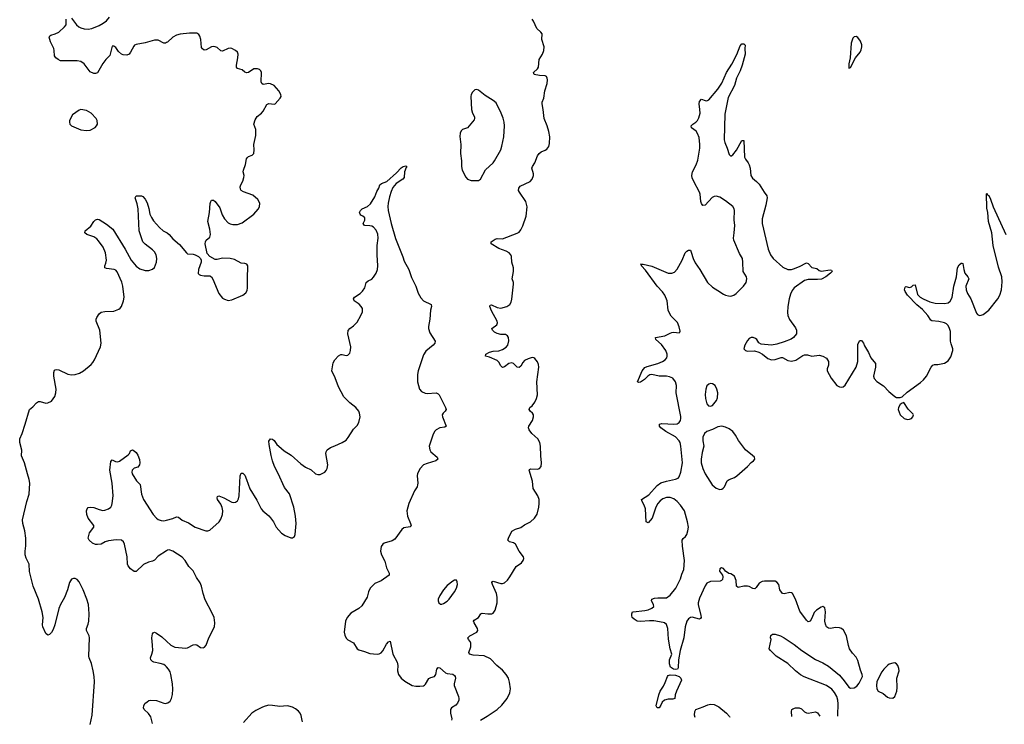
# Model space of a CAD drawing. Header units: inches. Extents: x 1682510 to 1839368, y 640758 to 791543.
# Tile 2 of 186: x 1688406 to 1699100, y 640809 to 648464. Entities that reach past the tile are written whole.
import ezdxf

# ---------------------------------------------------------------- set-up
doc = ezdxf.new("R2010")
doc.units = ezdxf.units.IN
doc.header["$MEASUREMENT"] = 0
doc.layers.add('B6684', color=7, linetype='Continuous')
doc.layers.add('B6694', color=7, linetype='Continuous')

msp = doc.modelspace()

# ---------------------------------------------------------------- linework, layer by layer
at = {"layer": 'B6684', "color": 6}
for points, elevation in [([(1688970, 648482), (1689022, 648410), (1689047, 648387), (1689070, 648375), (1689106, 648366), (1689150, 648362), (1689190, 648368), (1689270, 648402), (1689313, 648427), (1689349, 648451), (1689380, 648490)], 700), ([(1690000, 648215), (1689990, 648209), (1689970, 648211), (1689910, 648240), (1689870, 648243), (1689768, 648212), (1689670, 648195), (1689653, 648187), (1689644, 648176), (1689610, 648110), (1689594, 648090), (1689570, 648078), (1689530, 648083), (1689510, 648091), (1689480, 648120), (1689450, 648163), (1689430, 648178), (1689410, 648175), (1689385, 648075), (1689341, 648030), (1689310, 647990), (1689250, 647887), (1689230, 647878), (1689210, 647879), (1689170, 647898), (1689106, 647986), (1689070, 648010), (1689030, 648017), (1688850, 648018), (1688824, 648030), (1688799, 648050), (1688785, 648070), (1688781, 648130), (1688775, 648150), (1688742, 648222), (1688726, 648274), (1688733, 648290), (1688744, 648296), (1688791, 648309), (1688830, 648329), (1688894, 648386), (1688910, 648410), (1688910, 648470)], 700), ([(1689171, 640809), (1689192, 640910), (1689218, 641270), (1689214, 641330), (1689204, 641390), (1689185, 641470), (1689160, 641530), (1689157, 641550), (1689165, 641750), (1689160, 641770), (1689130, 641830), (1689130, 641850), (1689150, 641896), (1689156, 641930), (1689160, 642010), (1689153, 642110), (1689135, 642170), (1689097, 642270), (1689050, 642357), (1689030, 642381), (1689010, 642392), (1688990, 642394), (1688970, 642385), (1688945, 642350), (1688924, 642270), (1688894, 642186), (1688850, 642110), (1688830, 642067), (1688788, 641890), (1688770, 641840), (1688750, 641807), (1688730, 641785), (1688710, 641777), (1688690, 641797), (1688656, 641870), (1688652, 641890), (1688662, 641970), (1688651, 642030), (1688610, 642170), (1688553, 642310), (1688511, 642470), (1688510, 642550), (1688476, 642616), (1688467, 642650), (1688466, 642690), (1688473, 642750), (1688471, 642830), (1688460, 642910), (1688439, 642990), (1688435, 643030), (1688482, 643230), (1688510, 643310), (1688517, 643430), (1688510, 643470), (1688489, 643530), (1688459, 643650), (1688425, 643725), (1688428, 643788), (1688406, 643870), (1688408, 643910), (1688434, 643970), (1688466, 644070), (1688511, 644229), (1688550, 644257), (1688590, 644301), (1688610, 644316), (1688630, 644318), (1688690, 644299), (1688710, 644301), (1688750, 644320), (1688787, 644370), (1688800, 644410), (1688803, 644450), (1688776, 644590), (1688777, 644630), (1688785, 644655), (1688790, 644660), (1688810, 644665), (1688830, 644661), (1688930, 644613), (1688970, 644605), (1689010, 644609), (1689055, 644625), (1689099, 644650), (1689183, 644717), (1689201, 644739), (1689217, 644770), (1689283, 644910), (1689292, 644950), (1689278, 645090), (1689236, 645190), (1689235, 645210), (1689242, 645230), (1689270, 645270), (1689290, 645287), (1689330, 645293), (1689430, 645298), (1689482, 645318), (1689498, 645330), (1689510, 645348), (1689534, 645410), (1689542, 645450), (1689527, 645570), (1689514, 645614), (1689465, 645725), (1689450, 645743), (1689431, 645751), (1689350, 645761), (1689329, 645769), (1689330, 645790), (1689342, 645818), (1689347, 645853), (1689336, 645930), (1689312, 645992), (1689263, 646063), (1689243, 646083), (1689210, 646104), (1689134, 646130), (1689112, 646150), (1689117, 646170), (1689179, 646221), (1689210, 646271), (1689230, 646291), (1689250, 646297), (1689270, 646292), (1689350, 646243), (1689416, 646190), (1689552, 645972), (1689617, 645850), (1689670, 645786), (1689710, 645759), (1689770, 645741), (1689810, 645741), (1689847, 645753), (1689870, 645773), (1689891, 645829), (1689897, 645870), (1689889, 645910), (1689870, 645942), (1689850, 645965), (1689767, 646027), (1689744, 646050), (1689702, 646170), (1689693, 646410), (1689683, 646463), (1689660, 646530), (1689670, 646552), (1689729, 646549), (1689743, 646543), (1689770, 646515), (1689790, 646476), (1689810, 646412), (1689821, 646350), (1689836, 646316), (1689860, 646280), (1689925, 646205), (1689964, 646170), (1690000, 646152)], 700), ([(1690000, 642694), (1689910, 642637), (1689869, 642591), (1689850, 642580), (1689804, 642570), (1689750, 642545), (1689670, 642470), (1689650, 642470), (1689610, 642497), (1689585, 642530), (1689576, 642550), (1689572, 642630), (1689545, 642765), (1689535, 642790), (1689510, 642810), (1689454, 642814), (1689370, 642802), (1689333, 642790), (1689290, 642766), (1689250, 642762), (1689230, 642763), (1689196, 642776), (1689161, 642810), (1689149, 642830), (1689165, 642890), (1689212, 642950), (1689210, 642970), (1689148, 643050), (1689136, 643090), (1689132, 643130), (1689137, 643150), (1689150, 643165), (1689172, 643168), (1689210, 643163), (1689270, 643142), (1689310, 643133), (1689330, 643135), (1689370, 643150), (1689396, 643170), (1689408, 643190), (1689412, 643208), (1689421, 643290), (1689411, 643430), (1689385, 643570), (1689395, 643665), (1689410, 643681), (1689445, 643665), (1689470, 643661), (1689490, 643669), (1689584, 643736), (1689597, 643750), (1689610, 643779), (1689630, 643792), (1689650, 643782), (1689670, 643764), (1689690, 643735), (1689707, 643687), (1689711, 643650), (1689708, 643630), (1689690, 643603), (1689649, 643591), (1689628, 643572), (1689624, 643550), (1689626, 643530), (1689675, 643455), (1689713, 643413), (1689728, 643310), (1689752, 643250), (1689856, 643090), (1689890, 643050), (1689910, 643036), (1689943, 643023), (1689970, 643020), (1690000, 643028)], 600), ([(1690000, 641433), (1689990, 641444), (1689970, 641458), (1689931, 641471), (1689864, 641484), (1689848, 641490), (1689829, 641510), (1689826, 641530), (1689842, 641570), (1689851, 641610), (1689850, 641670), (1689841, 641750), (1689848, 641792), (1689857, 641803), (1689870, 641809), (1689890, 641801), (1689950, 641761), (1690000, 641714)], 600), ([(1689849, 640817), (1689831, 640890), (1689806, 640926), (1689758, 640970), (1689749, 640990), (1689753, 641010), (1689766, 641034), (1689790, 641055), (1689810, 641067), (1689829, 641071), (1689890, 641067), (1689970, 641038), (1689990, 641036), (1690000, 641039)], 600)]:
    msp.add_lwpolyline(points, dxfattribs=dict(at, elevation=elevation))
at = {"layer": 'B6684', "color": 6, "elevation": 800}
msp.add_lwpolyline([(1689070, 647488), (1689050, 647482), (1688978, 647430), (1688947, 647370), (1688945, 647350), (1688950, 647330), (1688970, 647312), (1689070, 647269), (1689130, 647260), (1689170, 647265), (1689226, 647294), (1689241, 647310), (1689250, 647330), (1689246, 647370), (1689235, 647390), (1689181, 647450), (1689130, 647479)], close=True, dxfattribs=at)
at = {"layer": 'B6694', "color": 6}
for points, elevation in [([(1693411, 640856), (1693483, 640897), (1693591, 640970), (1693642, 641018), (1693700, 641090), (1693730, 641150), (1693735, 641195), (1693727, 641267), (1693716, 641310), (1693691, 641351), (1693650, 641397), (1693587, 641450), (1693519, 641519), (1693450, 641552), (1693330, 641562), (1693292, 641572), (1693284, 641590), (1693304, 641650), (1693306, 641690), (1693297, 641710), (1693281, 641730), (1693274, 641750), (1693295, 641770), (1693371, 641809), (1693381, 641830), (1693378, 641850), (1693341, 641910), (1693336, 641930), (1693341, 641939), (1693389, 641970), (1693413, 642010), (1693430, 642016), (1693490, 642008), (1693532, 642008), (1693550, 642016), (1693570, 642048), (1693591, 642130), (1693593, 642190), (1693585, 642230), (1693541, 642330), (1693535, 642350), (1693541, 642359), (1693550, 642363), (1693630, 642340), (1693650, 642339), (1693672, 642348), (1693703, 642377), (1693729, 642410), (1693798, 642522), (1693856, 642564), (1693875, 642590), (1693880, 642610), (1693877, 642630), (1693831, 642691), (1693790, 642765), (1693770, 642781), (1693725, 642790), (1693708, 642810), (1693713, 642830), (1693751, 642909), (1693790, 642931), (1693850, 642947), (1693890, 642978), (1693952, 643008), (1693998, 643050), (1694026, 643094), (1694045, 643170), (1694049, 643210), (1694046, 643250), (1694032, 643290), (1693982, 643370), (1693977, 643450), (1693939, 643570), (1693943, 643577), (1693956, 643584), (1694030, 643582), (1694050, 643588), (1694068, 643610), (1694073, 643650), (1694065, 643725), (1694063, 643830), (1694055, 643870), (1694032, 643910), (1693969, 643969), (1693940, 644010), (1693933, 644030), (1693937, 644050), (1693977, 644110), (1693987, 644150), (1693986, 644170), (1693977, 644190), (1693949, 644210), (1693939, 644230), (1693947, 644250), (1693970, 644270), (1694001, 644310), (1694019, 644350), (1694028, 644390), (1694022, 644530), (1694043, 644690), (1694040, 644720), (1694030, 644748), (1694002, 644782), (1693990, 644790), (1693970, 644793), (1693930, 644781), (1693890, 644760), (1693870, 644739), (1693850, 644701), (1693830, 644684), (1693810, 644691), (1693770, 644729), (1693750, 644735), (1693720, 644730), (1693670, 644693), (1693650, 644687), (1693630, 644704), (1693610, 644744), (1693590, 644763), (1693510, 644799), (1693464, 644810), (1693467, 644830), (1693510, 644854), (1693550, 644863), (1693610, 644866), (1693650, 644880), (1693690, 644907), (1693707, 644930), (1693717, 644977), (1693713, 645013), (1693705, 645030), (1693683, 645043), (1693630, 645045), (1693590, 645055), (1693563, 645070), (1693541, 645090), (1693534, 645110), (1693589, 645150), (1693595, 645170), (1693590, 645190), (1693530, 645300), (1693513, 645350), (1693516, 645364), (1693530, 645366), (1693590, 645338), (1693630, 645330), (1693695, 645350), (1693728, 645370), (1693744, 645396), (1693752, 645428), (1693770, 645590), (1693768, 645610), (1693754, 645650), (1693768, 645730), (1693768, 645768), (1693750, 645830), (1693747, 645890), (1693739, 645910), (1693721, 645930), (1693691, 645950), (1693610, 645978), (1693528, 646030), (1693528, 646050), (1693570, 646079), (1693590, 646087), (1693650, 646083), (1693810, 646145), (1693830, 646157), (1693850, 646181), (1693870, 646225), (1693906, 646330), (1693918, 646430), (1693903, 646490), (1693833, 646590), (1693825, 646610), (1693826, 646634), (1693843, 646657), (1693950, 646708), (1693973, 646730), (1693987, 646770), (1693986, 646790), (1693969, 646850), (1693974, 646870), (1694000, 646910), (1694030, 646985), (1694046, 647010), (1694070, 647029), (1694114, 647046), (1694130, 647057), (1694153, 647087), (1694161, 647119), (1694163, 647190), (1694154, 647250), (1694136, 647310), (1694102, 647390), (1694092, 647490), (1694079, 647550), (1694081, 647570), (1694100, 647610), (1694108, 647690), (1694133, 647770), (1694138, 647810), (1694135, 647830), (1694127, 647847), (1694114, 647854), (1694050, 647858), (1693993, 647870), (1693986, 647890), (1694028, 647930), (1694040, 647950), (1694048, 648030), (1694084, 648090), (1694100, 648130), (1694103, 648170), (1694077, 648250), (1694079, 648310), (1694067, 648327), (1694022, 648370), (1693987, 648450), (1693971, 648470)], 600), ([(1690000, 646152), (1690008, 646148), (1690030, 646130), (1690070, 646084), (1690143, 646023), (1690218, 645930), (1690230, 645922), (1690290, 645918), (1690311, 645911), (1690349, 645890), (1690369, 645870), (1690378, 645850), (1690378, 645830), (1690348, 645750), (1690346, 645706), (1690355, 645695), (1690370, 645687), (1690410, 645682), (1690470, 645681), (1690490, 645670), (1690505, 645645), (1690568, 645490), (1690610, 645440), (1690630, 645427), (1690670, 645415), (1690710, 645420), (1690830, 645470), (1690863, 645497), (1690877, 645523), (1690881, 645550), (1690879, 645670), (1690884, 645770), (1690883, 645790), (1690871, 645810), (1690850, 645817), (1690810, 645819), (1690738, 645858), (1690690, 645869), (1690610, 645873), (1690550, 645859), (1690530, 645858), (1690470, 645890), (1690443, 645923), (1690422, 646030), (1690424, 646050), (1690432, 646068), (1690470, 646101), (1690479, 646130), (1690470, 646190), (1690451, 646270), (1690467, 646370), (1690473, 646467), (1690480, 646490), (1690490, 646502), (1690510, 646503), (1690530, 646490), (1690580, 646420), (1690605, 646345), (1690630, 646299), (1690670, 646259), (1690690, 646247), (1690719, 646239), (1690770, 646239), (1690822, 646258), (1690948, 646352), (1690996, 646404), (1691009, 646430), (1691013, 646470), (1690991, 646510), (1690938, 646558), (1690835, 646595), (1690812, 646610), (1690804, 646624), (1690802, 646650), (1690806, 646670), (1690828, 646710), (1690842, 646750), (1690843, 646770), (1690834, 646810), (1690835, 646830), (1690860, 646890), (1690869, 646951), (1690875, 646965), (1690890, 646977), (1690930, 646992), (1690949, 647011), (1690953, 647050), (1690948, 647110), (1690970, 647206), (1690972, 647250), (1690970, 647270), (1690948, 647330), (1690962, 647378), (1690986, 647414), (1691031, 647449), (1691049, 647470), (1691090, 647542), (1691110, 647552), (1691170, 647545), (1691182, 647550), (1691236, 647610), (1691245, 647630), (1691243, 647650), (1691221, 647690), (1691170, 647751), (1691130, 647768), (1691110, 647770), (1691050, 647759), (1691035, 647770), (1691029, 647790), (1691033, 647890), (1691025, 647910), (1691010, 647924), (1690990, 647932), (1690950, 647930), (1690890, 647891), (1690870, 647886), (1690850, 647895), (1690821, 647921), (1690770, 647934), (1690761, 647950), (1690759, 647970), (1690775, 648050), (1690777, 648090), (1690770, 648110), (1690750, 648130), (1690711, 648151), (1690690, 648154), (1690670, 648151), (1690610, 648123), (1690590, 648127), (1690550, 648162), (1690530, 648171), (1690510, 648173), (1690490, 648169), (1690430, 648136), (1690410, 648133), (1690390, 648146), (1690382, 648162), (1690375, 648250), (1690364, 648284), (1690350, 648305), (1690330, 648317), (1690250, 648319), (1690150, 648307), (1690110, 648296), (1690070, 648275), (1690010, 648221), (1690000, 648215)], 700), ([(1697292, 640899), (1697290, 640910), (1697295, 641030), (1697292, 641070), (1697280, 641110), (1697256, 641156), (1697227, 641190), (1697170, 641231), (1696926, 641326), (1696887, 641347), (1696830, 641390), (1696750, 641470), (1696623, 641550), (1696561, 641610), (1696546, 641630), (1696569, 641730), (1696559, 641750), (1696565, 641775), (1696582, 641790), (1696610, 641789), (1696668, 641770), (1696710, 641750), (1696818, 641678), (1696902, 641610), (1697050, 641515), (1697130, 641477), (1697190, 641441), (1697310, 641343), (1697362, 641282), (1697410, 641214), (1697430, 641203), (1697470, 641206), (1697498, 641222), (1697523, 641257), (1697558, 641330), (1697557, 641350), (1697538, 641398), (1697510, 641504), (1697490, 641537), (1697450, 641581), (1697420, 641630), (1697407, 641667), (1697385, 641770), (1697353, 641833), (1697331, 641851), (1697310, 641858), (1697270, 641860), (1697210, 641852), (1697190, 641854), (1697167, 641870), (1697156, 641896), (1697151, 641930), (1697157, 642030), (1697150, 642074), (1697130, 642088), (1697110, 642083), (1697059, 642050), (1697036, 642024), (1697010, 641963), (1696990, 641930), (1696970, 641923), (1696950, 641939), (1696879, 642039), (1696831, 642170), (1696798, 642230), (1696790, 642237), (1696770, 642240), (1696710, 642226), (1696690, 642230), (1696663, 642270), (1696650, 642330), (1696630, 642355), (1696610, 642364), (1696590, 642366), (1696495, 642365), (1696470, 642360), (1696437, 642343), (1696406, 642294), (1696390, 642280), (1696370, 642284), (1696330, 642306), (1696310, 642310), (1696270, 642309), (1696210, 642294), (1696191, 642311), (1696188, 642370), (1696170, 642420), (1696130, 642443), (1696107, 642447), (1696073, 642473), (1696050, 642502), (1696029, 642511), (1696010, 642497), (1696007, 642473), (1696038, 642430), (1696042, 642410), (1696038, 642382), (1696029, 642371), (1696014, 642366), (1695910, 642360), (1695870, 642344), (1695850, 642315), (1695790, 642179), (1695775, 642130), (1695775, 642110), (1695805, 641990), (1695807, 641970), (1695801, 641959), (1695788, 641952), (1695710, 641973), (1695690, 641970), (1695670, 641957), (1695651, 641929), (1695634, 641870), (1695619, 641750), (1695578, 641610), (1695561, 641510), (1695557, 641423), (1695550, 641407), (1695530, 641404), (1695508, 641408), (1695475, 641430), (1695465, 641465), (1695465, 641510), (1695489, 641570), (1695469, 641630), (1695453, 641733), (1695445, 641850), (1695432, 641892), (1695410, 641910), (1695395, 641915), (1695293, 641933), (1695247, 641933), (1695150, 641925), (1695113, 641930), (1695078, 641950), (1695057, 641970), (1695053, 641990), (1695053, 642010), (1695061, 642030), (1695067, 642033), (1695196, 642044), (1695230, 642052), (1695270, 642070), (1695293, 642090), (1695291, 642110), (1695268, 642150), (1695273, 642170), (1695301, 642179), (1695337, 642183), (1695430, 642185), (1695470, 642212), (1695532, 642288), (1695583, 642390), (1695598, 642442), (1695618, 642490), (1695626, 642590), (1695604, 642744), (1695601, 642810), (1695611, 642829), (1695638, 642850), (1695653, 642870), (1695664, 642910), (1695668, 642950), (1695659, 643010), (1695625, 643130), (1695584, 643190), (1695548, 643230), (1695510, 643260), (1695470, 643273), (1695430, 643274), (1695390, 643259), (1695362, 643238), (1695337, 643210), (1695315, 643170), (1695275, 643050), (1695230, 642999), (1695210, 643008), (1695202, 643150), (1695189, 643189), (1695165, 643230), (1695158, 643250), (1695238, 643302), (1695330, 643405), (1695368, 643432), (1695430, 643452), (1695529, 643471), (1695556, 643484), (1695570, 643499), (1695588, 643548), (1695604, 643650), (1695587, 643830), (1695578, 643870), (1695567, 643890), (1695530, 643931), (1695423, 643990), (1695370, 644030), (1695355, 644050), (1695354, 644070), (1695381, 644079), (1695510, 644070), (1695547, 644073), (1695570, 644089), (1695583, 644110), (1695588, 644130), (1695586, 644154), (1695535, 644410), (1695539, 644490), (1695530, 644531), (1695499, 644570), (1695465, 644585), (1695430, 644592), (1695350, 644592), (1695270, 644608), (1695250, 644605), (1695228, 644592), (1695190, 644554), (1695150, 644528), (1695130, 644523), (1695115, 644530), (1695168, 644650), (1695196, 644684), (1695222, 644698), (1695335, 644730), (1695388, 644750), (1695417, 644770), (1695433, 644790), (1695439, 644810), (1695438, 644830), (1695423, 644870), (1695375, 644935), (1695316, 644990), (1695313, 645010), (1695412, 645028), (1695470, 645060), (1695490, 645067), (1695510, 645068), (1695570, 645061), (1695577, 645070), (1695578, 645082), (1695570, 645129), (1695550, 645175), (1695483, 645243), (1695456, 645290), (1695450, 645310), (1695439, 645410), (1695413, 645473), (1695388, 645508), (1695328, 645570), (1695204, 645744), (1695161, 645790), (1695160, 645800), (1695149, 645810), (1695178, 645810), (1695270, 645788), (1695450, 645712), (1695490, 645710), (1695518, 645722), (1695546, 645754), (1695600, 645850), (1695632, 645930), (1695650, 645951), (1695670, 645962), (1695681, 645961), (1695690, 645959), (1695700, 645940), (1695721, 645870), (1695741, 645821), (1695794, 645750), (1695877, 645610), (1695930, 645558), (1695990, 645523), (1696050, 645481), (1696071, 645470), (1696103, 645463), (1696130, 645462), (1696162, 645470), (1696188, 645490), (1696268, 645570), (1696295, 645610), (1696305, 645650), (1696299, 645670), (1696262, 645730), (1696260, 645830), (1696255, 645870), (1696223, 645923), (1696161, 646070), (1696158, 646090), (1696167, 646150), (1696172, 646230), (1696167, 646290), (1696171, 646390), (1696165, 646410), (1696150, 646433), (1696070, 646498), (1696010, 646535), (1695970, 646548), (1695950, 646545), (1695928, 646532), (1695850, 646450), (1695826, 646446), (1695810, 646469), (1695804, 646490), (1695795, 646570), (1695789, 646590), (1695726, 646706), (1695708, 646748), (1695705, 646770), (1695713, 646810), (1695753, 646887), (1695770, 646939), (1695792, 647070), (1695794, 647110), (1695784, 647184), (1695769, 647229), (1695753, 647253), (1695703, 647290), (1695697, 647310), (1695715, 647330), (1695749, 647351), (1695769, 647370), (1695782, 647398), (1695795, 647450), (1695794, 647490), (1695784, 647550), (1695790, 647576), (1695810, 647600), (1695850, 647585), (1695870, 647584), (1695890, 647593), (1695988, 647710), (1696030, 647773), (1696083, 647890), (1696139, 647981), (1696194, 648086), (1696230, 648179), (1696250, 648201), (1696270, 648201), (1696286, 648186), (1696282, 648150), (1696285, 648090), (1696276, 648050), (1696254, 647970), (1696231, 647910), (1696192, 647830), (1696168, 647750), (1696102, 647618), (1696063, 647437), (1696058, 647158), (1696065, 647130), (1696090, 647070), (1696110, 646999), (1696130, 646981), (1696150, 646995), (1696192, 647048), (1696250, 647150), (1696270, 647151), (1696278, 646970), (1696288, 646948), (1696319, 646910), (1696330, 646888), (1696339, 646850), (1696346, 646770), (1696363, 646743), (1696410, 646706), (1696437, 646677), (1696490, 646589), (1696520, 646550), (1696525, 646530), (1696511, 646450), (1696470, 646302), (1696468, 646250), (1696534, 645970), (1696560, 645910), (1696590, 645869), (1696695, 645775), (1696750, 645749), (1696790, 645750), (1696810, 645756), (1696876, 645784), (1696950, 645824), (1696970, 645817), (1697010, 645771), (1697062, 645762), (1697090, 645740), (1697110, 645732), (1697208, 645748), (1697224, 645744), (1697230, 645730), (1697213, 645710), (1697161, 645670), (1697113, 645647), (1697070, 645641), (1696970, 645643), (1696929, 645631), (1696818, 645550), (1696797, 645523), (1696778, 645482), (1696763, 645430), (1696750, 645350), (1696745, 645285), (1696749, 645250), (1696767, 645207), (1696830, 645115), (1696842, 645090), (1696841, 645050), (1696810, 645010), (1696786, 644994), (1696710, 644965), (1696630, 644940), (1696570, 644930), (1696458, 644938), (1696434, 644954), (1696411, 644990), (1696399, 644999), (1696373, 645010), (1696350, 645010), (1696330, 645000), (1696310, 644980), (1696283, 644930), (1696272, 644890), (1696289, 644869), (1696310, 644864), (1696386, 644866), (1696433, 644853), (1696472, 644832), (1696530, 644782), (1696570, 644768), (1696610, 644772), (1696675, 644795), (1696690, 644794), (1696750, 644761), (1696790, 644755), (1696834, 644766), (1696910, 644815), (1696930, 644823), (1696963, 644823), (1697010, 644810), (1697090, 644818), (1697130, 644810), (1697168, 644788), (1697189, 644750), (1697189, 644711), (1697175, 644670), (1697177, 644650), (1697218, 644570), (1697282, 644490), (1697310, 644476), (1697330, 644472), (1697350, 644474), (1697370, 644492), (1697492, 644690), (1697508, 644750), (1697510, 644938), (1697530, 644979), (1697550, 644979), (1697570, 644951), (1697582, 644922), (1697624, 644850), (1697650, 644790), (1697702, 644730), (1697702, 644690), (1697678, 644590), (1697685, 644565), (1697714, 644534), (1697788, 644488), (1697844, 644424), (1697911, 644370), (1697930, 644361), (1697950, 644358), (1697970, 644359), (1697990, 644368), (1698044, 644416), (1698190, 644522), (1698221, 644550), (1698254, 644590), (1698304, 644690), (1698323, 644710), (1698343, 644717), (1698377, 644717), (1698450, 644734), (1698490, 644757), (1698520, 644800), (1698541, 644870), (1698540, 644890), (1698522, 644942), (1698517, 644970), (1698515, 645075), (1698506, 645110), (1698490, 645141), (1698470, 645159), (1698449, 645171), (1698390, 645185), (1698313, 645193), (1698301, 645201), (1698269, 645250), (1698210, 645316), (1698150, 645365), (1698048, 645470), (1698022, 645510), (1698017, 645530), (1698022, 645558), (1698030, 645565), (1698070, 645555), (1698090, 645563), (1698110, 645579), (1698130, 645582), (1698158, 645478), (1698185, 645450), (1698218, 645430), (1698290, 645399), (1698350, 645385), (1698450, 645380), (1698490, 645389), (1698513, 645407), (1698533, 645447), (1698553, 645570), (1698579, 645670), (1698590, 645768), (1698610, 645802), (1698630, 645820), (1698640, 645820), (1698650, 645814), (1698659, 645750), (1698671, 645711), (1698705, 645670), (1698713, 645650), (1698682, 645570), (1698687, 645530), (1698700, 645490), (1698737, 645430), (1698797, 645277), (1698810, 645262), (1698830, 645252), (1698850, 645254), (1698870, 645263), (1698931, 645310), (1699030, 645432), (1699050, 645470), (1699068, 645530), (1699078, 645618), (1699072, 645670), (1699035, 645775), (1698979, 646010), (1698965, 646150), (1698927, 646270), (1698920, 646370), (1698910, 646415), (1698906, 646574), (1698910, 646581), (1698919, 646559), (1698930, 646553), (1698950, 646514), (1698978, 646430), (1699115, 646130)], 500), ([(1690000, 643028), (1690070, 643046), (1690110, 643063), (1690130, 643060), (1690170, 643026), (1690238, 642998), (1690310, 642950), (1690428, 642912), (1690450, 642912), (1690470, 642920), (1690572, 643008), (1690590, 643037), (1690607, 643090), (1690611, 643130), (1690605, 643165), (1690590, 643201), (1690556, 643250), (1690552, 643270), (1690556, 643284), (1690570, 643293), (1690624, 643270), (1690710, 643224), (1690730, 643219), (1690750, 643223), (1690770, 643238), (1690782, 643258), (1690790, 643290), (1690799, 643510), (1690810, 643539), (1690830, 643539), (1690850, 643515), (1690870, 643470), (1690906, 643366), (1690983, 643243), (1691030, 643150), (1691048, 643128), (1691110, 643075), (1691130, 643052), (1691161, 643010), (1691192, 642952), (1691250, 642885), (1691290, 642860), (1691350, 642837), (1691370, 642836), (1691389, 642850), (1691397, 642870), (1691407, 642990), (1691402, 643070), (1691383, 643170), (1691335, 643315), (1691281, 643381), (1691214, 643534), (1691175, 643610), (1691153, 643670), (1691138, 643730), (1691114, 643850), (1691113, 643887), (1691130, 643910), (1691150, 643908), (1691170, 643893), (1691197, 643850), (1691219, 643830), (1691280, 643780), (1691353, 643733), (1691459, 643639), (1691510, 643604), (1691573, 643573), (1691619, 643530), (1691643, 643523), (1691670, 643525), (1691719, 643550), (1691734, 643566), (1691747, 643590), (1691751, 643630), (1691730, 643750), (1691734, 643770), (1691746, 643790), (1691783, 643817), (1691830, 643834), (1691910, 643871), (1691950, 643898), (1691973, 643927), (1692030, 644015), (1692070, 644056), (1692090, 644088), (1692103, 644150), (1692098, 644190), (1692089, 644210), (1692055, 644250), (1691990, 644302), (1691926, 644366), (1691870, 644477), (1691833, 644573), (1691797, 644650), (1691810, 644735), (1691830, 644770), (1691870, 644813), (1691894, 644826), (1691910, 644826), (1691950, 644815), (1691970, 644820), (1691990, 644843), (1691999, 644870), (1692003, 644910), (1691968, 645050), (1691973, 645087), (1691990, 645110), (1692030, 645139), (1692070, 645179), (1692112, 645250), (1692129, 645290), (1692128, 645328), (1692115, 645350), (1692093, 645373), (1692039, 645410), (1692033, 645430), (1692043, 645450), (1692104, 645490), (1692130, 645514), (1692153, 645550), (1692168, 645610), (1692192, 645628), (1692230, 645647), (1692250, 645667), (1692278, 645710), (1692291, 645750), (1692295, 645790), (1692287, 645910), (1692290, 646010), (1692299, 646090), (1692295, 646135), (1692278, 646178), (1692250, 646211), (1692230, 646221), (1692210, 646225), (1692149, 646230), (1692138, 646250), (1692153, 646287), (1692153, 646310), (1692132, 646330), (1692110, 646342), (1692104, 646350), (1692098, 646370), (1692107, 646390), (1692126, 646410), (1692184, 646436), (1692215, 646465), (1692262, 646538), (1692283, 646597), (1692306, 646634), (1692319, 646670), (1692337, 646683), (1692393, 646707), (1692500, 646800), (1692550, 646855), (1692570, 646870), (1692598, 646878), (1692611, 646871), (1692602, 646858), (1692587, 646810), (1692583, 646750), (1692567, 646730), (1692496, 646684), (1692476, 646664), (1692459, 646641), (1692441, 646599), (1692421, 646539), (1692406, 646470), (1692404, 646436), (1692409, 646390), (1692440, 646250), (1692487, 646087), (1692567, 645887), (1692581, 645841), (1692633, 645750), (1692663, 645663), (1692707, 645570), (1692735, 645495), (1692762, 645442), (1692790, 645410), (1692876, 645370), (1692877, 645350), (1692866, 645310), (1692862, 645210), (1692845, 645130), (1692847, 645110), (1692861, 645061), (1692918, 644970), (1692913, 644950), (1692898, 644930), (1692818, 644862), (1692790, 644822), (1692732, 644650), (1692727, 644610), (1692727, 644530), (1692748, 644450), (1692770, 644424), (1692808, 644408), (1692830, 644404), (1692930, 644410), (1692950, 644401), (1692960, 644390), (1693032, 644250), (1693038, 644230), (1693026, 644210), (1693004, 644190), (1692995, 644170), (1692998, 644150), (1693038, 644050), (1693023, 644037), (1692970, 644029), (1692929, 644010), (1692912, 643990), (1692893, 643950), (1692854, 643830), (1692859, 643790), (1692873, 643770), (1692940, 643710), (1692948, 643690), (1692925, 643670), (1692830, 643643), (1692793, 643627), (1692755, 643590), (1692726, 643534), (1692722, 643510), (1692730, 643430), (1692728, 643410), (1692721, 643390), (1692693, 643347), (1692632, 643210), (1692612, 643130), (1692619, 643070), (1692652, 642990), (1692656, 642964), (1692645, 642955), (1692577, 642943), (1692556, 642924), (1692480, 642820), (1692450, 642804), (1692364, 642776), (1692350, 642768), (1692330, 642741), (1692325, 642690), (1692335, 642650), (1692370, 642580), (1692388, 642510), (1692420, 642450), (1692419, 642430), (1692330, 642367), (1692262, 642338), (1692211, 642290), (1692193, 642250), (1692181, 642190), (1692122, 642098), (1692090, 642069), (1692004, 642016), (1691963, 641970), (1691946, 641930), (1691930, 641810), (1691936, 641776), (1691950, 641745), (1691968, 641728), (1692030, 641696), (1692071, 641631), (1692090, 641618), (1692150, 641601), (1692210, 641577), (1692290, 641572), (1692310, 641575), (1692330, 641585), (1692351, 641609), (1692390, 641680), (1692410, 641704), (1692430, 641712), (1692459, 641570), (1692506, 641486), (1692511, 641450), (1692510, 641390), (1692520, 641350), (1692550, 641312), (1692590, 641279), (1692670, 641232), (1692710, 641223), (1692750, 641224), (1692790, 641228), (1692804, 641236), (1692814, 641246), (1692850, 641307), (1692870, 641318), (1692911, 641330), (1692924, 641350), (1692937, 641410), (1692950, 641427), (1692970, 641423), (1693030, 641369), (1693050, 641361), (1693110, 641354), (1693130, 641340), (1693136, 641330), (1693138, 641310), (1693123, 641250), (1693124, 641230), (1693172, 641112), (1693177, 641090), (1693175, 641070), (1693160, 641040), (1693141, 641019), (1693096, 640990), (1693086, 640970), (1693083, 640930), (1693098, 640870), (1693095, 640853)], 600), ([(1690000, 641714), (1690048, 641670), (1690090, 641648), (1690210, 641635), (1690230, 641640), (1690290, 641671), (1690310, 641676), (1690331, 641671), (1690370, 641644), (1690399, 641641), (1690413, 641647), (1690430, 641669), (1690459, 641750), (1690520, 641870), (1690526, 641910), (1690517, 641970), (1690498, 642018), (1690422, 642162), (1690399, 642230), (1690381, 642310), (1690366, 642346), (1690325, 642405), (1690290, 642477), (1690244, 642524), (1690202, 642590), (1690170, 642626), (1690070, 642691), (1690030, 642704), (1690010, 642700), (1690000, 642694)], 600), ([(1690000, 641039), (1690016, 641044), (1690039, 641061), (1690056, 641090), (1690067, 641133), (1690070, 641190), (1690066, 641250), (1690049, 641350), (1690039, 641379), (1690021, 641410), (1690000, 641433)], 600), ([(1691478, 640835), (1691472, 640850), (1691464, 640904), (1691451, 640930), (1691433, 640953), (1691402, 640978), (1691370, 640995), (1691330, 641008), (1691310, 641010), (1691230, 641003), (1691150, 641015), (1691110, 641016), (1691072, 641008), (1691043, 640997), (1690970, 640959), (1690927, 640930), (1690836, 640828)], 600), ([(1695743, 640882), (1695735, 640910), (1695737, 640950), (1695750, 640971), (1695830, 640998), (1695878, 641022), (1695910, 641028), (1695950, 641023), (1696000, 641000), (1696082, 640930), (1696114, 640894), (1696119, 640886)], 500), ([(1696791, 640894), (1696787, 640950), (1696792, 640970), (1696803, 640977), (1696833, 640987), (1696870, 640989), (1696898, 640978), (1696930, 640946), (1696950, 640934), (1696970, 640930), (1697050, 640946), (1697070, 640935), (1697096, 640897)], 500)]:
    msp.add_lwpolyline(points, dxfattribs=dict(at, elevation=elevation))
for points, elevation in [([(1697490, 648280), (1697470, 648279), (1697456, 648264), (1697437, 648210), (1697424, 648050), (1697410, 647986), (1697410, 647934), (1697418, 647942), (1697430, 647945), (1697485, 648050), (1697533, 648110), (1697545, 648135), (1697553, 648170), (1697553, 648190), (1697538, 648230), (1697510, 648270)], 600), ([(1693370, 647707), (1693350, 647702), (1693322, 647678), (1693309, 647651), (1693306, 647630), (1693312, 647490), (1693322, 647450), (1693346, 647410), (1693347, 647390), (1693343, 647377), (1693270, 647291), (1693215, 647270), (1693202, 647258), (1693188, 647230), (1693185, 647195), (1693197, 647110), (1693194, 647010), (1693206, 646930), (1693203, 646870), (1693210, 646830), (1693252, 646752), (1693271, 646731), (1693310, 646719), (1693390, 646718), (1693410, 646732), (1693466, 646834), (1693549, 646910), (1693564, 646930), (1693630, 647050), (1693644, 647090), (1693664, 647190), (1693673, 647310), (1693669, 647350), (1693656, 647396), (1693635, 647450), (1693581, 647561), (1693550, 647588), (1693462, 647642), (1693390, 647700)], 700), ([(1695910, 644513), (1695890, 644506), (1695870, 644487), (1695857, 644450), (1695852, 644392), (1695855, 644350), (1695870, 644291), (1695888, 644268), (1695910, 644265), (1695930, 644274), (1695974, 644326), (1695984, 644356), (1695988, 644410), (1695979, 644450), (1695959, 644490), (1695931, 644510)], 500), ([(1698010, 644304), (1697990, 644299), (1697970, 644283), (1697951, 644250), (1697948, 644228), (1697967, 644170), (1698012, 644130), (1698050, 644122), (1698070, 644124), (1698090, 644133), (1698107, 644150), (1698113, 644170), (1698110, 644179), (1698054, 644234)], 500), ([(1696030, 644047), (1695990, 644040), (1695929, 644011), (1695870, 643992), (1695844, 643970), (1695827, 643930), (1695825, 643890), (1695835, 643830), (1695817, 643763), (1695807, 643690), (1695808, 643650), (1695827, 643587), (1695852, 643530), (1695925, 643410), (1695970, 643375), (1696010, 643361), (1696030, 643363), (1696047, 643373), (1696060, 643390), (1696090, 643455), (1696111, 643469), (1696169, 643491), (1696195, 643510), (1696309, 643610), (1696350, 643655), (1696377, 643670), (1696389, 643690), (1696385, 643710), (1696366, 643730), (1696290, 643792), (1696214, 643894), (1696181, 643950), (1696150, 643990), (1696110, 644019), (1696070, 644037)], 500), ([(1693150, 642376), (1693130, 642375), (1693110, 642364), (1693050, 642316), (1693008, 642270), (1692969, 642210), (1692952, 642170), (1692950, 642150), (1692958, 642130), (1692976, 642116), (1692990, 642114), (1693010, 642120), (1693050, 642148), (1693070, 642170), (1693130, 642250), (1693150, 642287), (1693161, 642330), (1693157, 642357)], 700), ([(1697910, 641476), (1697890, 641475), (1697850, 641461), (1697830, 641449), (1697790, 641410), (1697770, 641381), (1697722, 641290), (1697714, 641270), (1697710, 641230), (1697716, 641196), (1697731, 641170), (1697784, 641144), (1697830, 641105), (1697850, 641096), (1697890, 641095), (1697910, 641111), (1697931, 641169), (1697935, 641210), (1697931, 641310), (1697956, 641390), (1697954, 641414), (1697943, 641450), (1697930, 641468)], 500), ([(1695499, 641081), (1695450, 641081), (1695409, 641071), (1695383, 641050), (1695370, 641018), (1695350, 640989), (1695328, 640990), (1695318, 641010), (1695348, 641130), (1695363, 641170), (1695398, 641222), (1695418, 641262), (1695443, 641330), (1695450, 641339), (1695470, 641347), (1695530, 641343), (1695570, 641328), (1695588, 641310), (1695592, 641290), (1695539, 641170), (1695526, 641130), (1695520, 641090)], 500)]:
    msp.add_lwpolyline(points, close=True, dxfattribs=dict(at, elevation=elevation))

doc.saveas('drawing.dxf')
